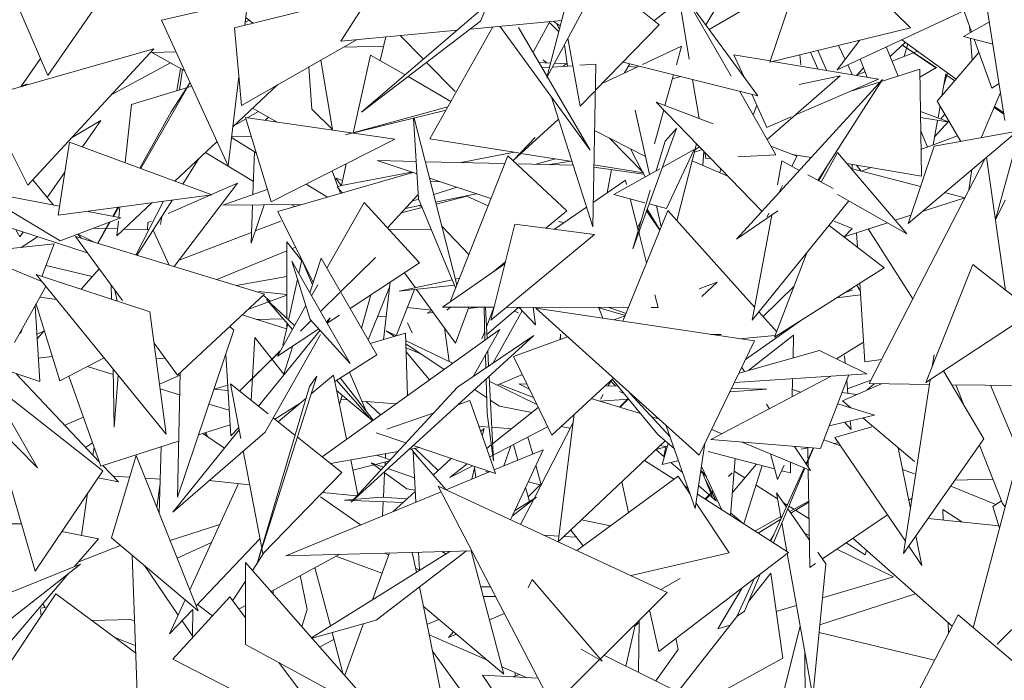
# Model space of a CAD drawing. Header units: metres. Extents: x -14.5 to 19.7, y -19.1 to 4.
# Tile 181 of 218: x 18.194 to 18.382, y 2.641 to 2.767. Entities that reach past the tile are written whole.
import ezdxf

# ---------------------------------------------------------------- set-up
doc = ezdxf.new("R2010")
doc.units = ezdxf.units.M
doc.layers.add('G-IMPT', color=7, linetype='Continuous', lineweight=5)
doc.layers.add('L-PLNT', color=7, linetype='Continuous', lineweight=5, true_color=0x005900)

# ---------------------------------------------------------------- blocks, each defined once
blk = doc.blocks.new('ÁRVORES ORNAMENTAIS - Pequeno e Médio Porte - Ipê-roxo-2976198-A')
at = {"layer": 'G-IMPT', "color": 253, "true_color": 0xaaaaaa}
for p, q in [((7.7248, 2.75604), (7.71318, 2.7829)), ((7.83433, 2.7822), (7.82003, 2.75562)), ((7.82665, 2.78098), (7.82003, 2.75562)), ((7.74005, 2.778), (7.7248, 2.75604)), ((7.79158, 2.7795), (7.78071, 2.76257)), ((7.88947, 2.76511), (7.87807, 2.77633)), ((7.90746, 2.74742), (7.90285, 2.77684)), ((7.84146, 2.76568), (7.8303, 2.77471)), ((7.8552, 2.75587), (7.84473, 2.77418)), ((7.84722, 2.75913), (7.84473, 2.77418)), ((7.9011, 2.76435), (7.89762, 2.774)), ((7.8546, 2.77278), (7.85036, 2.76571)), ((7.86617, 2.77363), (7.85102, 2.76481)), ((7.76298, 2.7703), (7.7465, 2.7666)), ((7.76044, 2.76512), (7.78283, 2.77074)), ((7.76298, 2.7703), (7.76242, 2.76562)), ((7.84048, 2.76647), (7.84539, 2.77021)), ((7.84676, 2.77063), (7.86031, 2.75214)), ((7.86259, 2.75859), (7.86705, 2.77179)), ((7.80877, 2.76966), (7.78467, 2.74901)), ((7.80877, 2.76966), (7.80735, 2.76638)), ((7.89965, 2.76837), (7.87543, 2.7571)), ((7.7465, 2.7666), (7.75923, 2.73881)), ((7.7625, 2.76622), (7.76319, 2.7666)), ((7.76259, 2.76706), (7.76395, 2.766)), ((7.80541, 2.76489), (7.82288, 2.76653)), ((7.76044, 2.76512), (7.76175, 2.75032)), ((7.78071, 2.76257), (7.80293, 2.76465)), ((7.80735, 2.76638), (7.78467, 2.74901)), ((7.79771, 2.74391), (7.80972, 2.76529)), ((7.81107, 2.76542), (7.8283, 2.74177)), ((7.81463, 2.7652), (7.8283, 2.74177)), ((7.8174, 2.76046), (7.82064, 2.76632)), ((7.82056, 2.76616), (7.8223, 2.76433)), ((7.8226, 2.76548), (7.82123, 2.76637)), ((7.82244, 2.76485), (7.82188, 2.76595)), ((7.82928, 2.75314), (7.84146, 2.76568)), ((7.86259, 2.75859), (7.88947, 2.76511)), ((7.90451, 2.76626), (7.89954, 2.76347)), ((7.90081, 2.76419), (7.90071, 2.76544)), ((7.76175, 2.75032), (7.78372, 2.76285)), ((7.78933, 2.76338), (7.78822, 2.75886)), ((7.79647, 2.75912), (7.79201, 2.76363)), ((7.82641, 2.75018), (7.82406, 2.76312)), ((7.87975, 2.76275), (7.87543, 2.7571)), ((7.88779, 2.76285), (7.89814, 2.75529)), ((7.89954, 2.76347), (7.90518, 2.76198)), ((7.90125, 2.75892), (7.9009, 2.76311)), ((7.90497, 2.7536), (7.90161, 2.76293)), ((7.71257, 2.75185), (7.74502, 2.76111)), ((7.72096, 2.73509), (7.74502, 2.76111)), ((7.78891, 2.76164), (7.78123, 2.76143)), ((7.82399, 2.75782), (7.82338, 2.76185)), ((7.83829, 2.75812), (7.84575, 2.76163)), ((7.84476, 2.75806), (7.84575, 2.76163)), ((7.87341, 2.75701), (7.87175, 2.76081)), ((7.87696, 2.7591), (7.8757, 2.76177)), ((7.88711, 2.75589), (7.88481, 2.76147)), ((7.88847, 2.76236), (7.88556, 2.75966)), ((7.89435, 2.75752), (7.888, 2.76174)), ((7.89428, 2.75747), (7.888, 2.76174)), ((7.88891, 2.76204), (7.88821, 2.75964)), ((7.71962, 2.75387), (7.7234, 2.75928)), ((7.74928, 2.76054), (7.74466, 2.76041)), ((7.74466, 2.76041), (7.75093, 2.75694)), ((7.77911, 2.74573), (7.77687, 2.75894)), ((7.78636, 2.75993), (7.78306, 2.74503)), ((7.78636, 2.75993), (7.79297, 2.75612)), ((7.81934, 2.75899), (7.81999, 2.75844)), ((7.85761, 2.75582), (7.85574, 2.75996)), ((7.85574, 2.75996), (7.86266, 2.7588)), ((7.86833, 2.75998), (7.86854, 2.75803)), ((7.87174, 2.75728), (7.87037, 2.76048)), ((7.88116, 2.75571), (7.87984, 2.75915)), ((7.8908, 2.76065), (7.88593, 2.75875)), ((7.89454, 2.75112), (7.90252, 2.76039)), ((7.73688, 2.75231), (7.7482, 2.75845)), ((7.74943, 2.75312), (7.75013, 2.75738)), ((7.74995, 2.75327), (7.75047, 2.75719)), ((7.77519, 2.74961), (7.77462, 2.75766)), ((7.80255, 2.75296), (7.79707, 2.75851)), ((7.82075, 2.7584), (7.81854, 2.75851)), ((7.81915, 2.75748), (7.82054, 2.75757)), ((7.8211, 2.75761), (7.82501, 2.75789)), ((7.82379, 2.75826), (7.82151, 2.75837)), ((7.82391, 2.75835), (7.82307, 2.75775)), ((7.82636, 2.75798), (7.82937, 2.75819)), ((7.82937, 2.75819), (7.82883, 2.72717)), ((7.83062, 2.75451), (7.83765, 2.75782)), ((7.83458, 2.75859), (7.86031, 2.75214)), ((7.83486, 2.75651), (7.8359, 2.75826)), ((7.83726, 2.75764), (7.83558, 2.75772)), ((7.86314, 2.75872), (7.88336, 2.75534)), ((7.87833, 2.75618), (7.87746, 2.75804)), ((7.87926, 2.75615), (7.88047, 2.75751)), ((7.89124, 2.7572), (7.88385, 2.75485)), ((7.89153, 2.73682), (7.89124, 2.7572)), ((7.89444, 2.75757), (7.89126, 2.75571)), ((7.76126, 2.75586), (7.75923, 2.73881)), ((7.79354, 2.7558), (7.80174, 2.75108)), ((7.84259, 2.75031), (7.84423, 2.75617)), ((7.84552, 2.75585), (7.84401, 2.75537)), ((7.8491, 2.74781), (7.84787, 2.75526)), ((7.88409, 2.75524), (7.85623, 2.72477)), ((7.86208, 2.74383), (7.876, 2.75597)), ((7.86735, 2.74843), (7.88336, 2.75534)), ((7.86823, 2.75432), (7.876, 2.75597)), ((7.88409, 2.75524), (7.87179, 2.736)), ((7.88077, 2.75674), (7.87905, 2.75606)), ((7.89619, 2.75635), (7.89545, 2.75217)), ((7.8958, 2.75417), (7.89652, 2.75647)), ((7.8979, 2.75502), (7.89616, 2.7562)), ((7.72083, 2.7544), (7.71953, 2.75383)), ((7.72083, 2.7544), (7.71992, 2.75394)), ((7.75229, 2.75398), (7.74078, 2.75051)), ((7.75196, 2.75469), (7.74254, 2.73828)), ((7.74835, 2.74907), (7.75195, 2.75471)), ((7.76011, 2.74623), (7.76871, 2.75429)), ((7.8837, 2.7548), (7.8779, 2.75296)), ((7.90635, 2.75452), (7.90497, 2.7536)), ((7.72096, 2.73509), (7.71257, 2.75185)), ((7.82094, 2.75187), (7.82883, 2.72717)), ((7.82641, 2.75018), (7.82911, 2.75296)), ((7.86377, 2.74088), (7.85686, 2.75296)), ((7.862, 2.74611), (7.85914, 2.75243)), ((7.90293, 2.74416), (7.90662, 2.75279)), ((7.73952, 2.73939), (7.74078, 2.75051)), ((7.76388, 2.74976), (7.76859, 2.74715)), ((7.77519, 2.74961), (7.77911, 2.74573)), ((7.80116, 2.75005), (7.78159, 2.7447)), ((7.86111, 2.7301), (7.8409, 2.75096)), ((7.85177, 2.74679), (7.8409, 2.75096)), ((7.85941, 2.74849), (7.86009, 2.75033)), ((7.89454, 2.75112), (7.89904, 2.74344)), ((7.89509, 2.75018), (7.8947, 2.74793)), ((7.90726, 2.74866), (7.90539, 2.74993)), ((7.90721, 2.74897), (7.90548, 2.75013)), ((7.74835, 2.74907), (7.74234, 2.73835)), ((7.76262, 2.74777), (7.7605, 2.74655)), ((7.76253, 2.74804), (7.76739, 2.73191)), ((7.76253, 2.74804), (7.79103, 2.74385)), ((7.76499, 2.74915), (7.76297, 2.74798)), ((7.76634, 2.74748), (7.7669, 2.74809)), ((7.8008, 2.7494), (7.78159, 2.7447)), ((7.79461, 2.74789), (7.79555, 2.73251)), ((7.79471, 2.74791), (7.80284, 2.71607)), ((7.82228, 2.74768), (7.81369, 2.73989)), ((7.83688, 2.74942), (7.83964, 2.73713)), ((7.84056, 2.743), (7.84236, 2.74946)), ((7.862, 2.74611), (7.86669, 2.74814)), ((7.89689, 2.74712), (7.89135, 2.74917)), ((7.89691, 2.74709), (7.89137, 2.748)), ((7.89598, 2.74866), (7.89522, 2.74774)), ((7.7349, 2.74742), (7.72931, 2.74412)), ((7.7349, 2.74742), (7.7314, 2.74239)), ((7.84477, 2.74589), (7.83642, 2.72295)), ((7.84477, 2.74589), (7.84261, 2.74347)), ((7.89461, 2.74746), (7.89378, 2.74278)), ((7.89405, 2.74429), (7.89679, 2.74729)), ((7.76458, 2.74126), (7.75987, 2.74419)), ((7.76366, 2.74432), (7.75989, 2.74437)), ((7.79771, 2.74391), (7.81463, 2.74124)), ((7.81779, 2.74418), (7.81369, 2.73989)), ((7.83887, 2.74055), (7.82915, 2.74553)), ((7.83199, 2.74407), (7.83849, 2.73748)), ((7.88898, 2.72781), (7.9099, 2.74543)), ((7.89267, 2.74237), (7.8914, 2.74544)), ((7.89145, 2.74193), (7.89843, 2.74449)), ((7.89398, 2.74252), (7.9099, 2.74543)), ((7.72895, 2.7433), (7.72674, 2.72941)), ((7.72895, 2.7433), (7.75609, 2.73327)), ((7.74906, 2.73587), (7.75712, 2.74342)), ((7.76739, 2.73191), (7.79103, 2.74385)), ((7.83814, 2.73783), (7.83599, 2.74202)), ((7.84091, 2.73784), (7.84261, 2.74347)), ((7.8486, 2.74301), (7.84486, 2.72832)), ((7.84919, 2.7424), (7.8483, 2.74182)), ((7.86777, 2.74064), (7.86282, 2.74254)), ((7.88898, 2.72781), (7.89398, 2.74252)), ((7.75363, 2.74016), (7.75053, 2.73532)), ((7.75487, 2.74131), (7.76403, 2.7358)), ((7.76425, 2.74146), (7.76393, 2.7333)), ((7.80157, 2.71284), (7.81257, 2.74069)), ((7.80369, 2.73943), (7.81379, 2.74137)), ((7.82388, 2.73019), (7.81257, 2.74069)), ((7.81509, 2.74117), (7.82485, 2.73963)), ((7.82172, 2.74012), (7.81803, 2.7391)), ((7.84818, 2.74189), (7.84208, 2.73849)), ((7.84818, 2.74189), (7.84286, 2.73068)), ((7.84819, 2.7414), (7.84966, 2.74192)), ((7.84983, 2.73884), (7.85001, 2.74156)), ((7.85037, 2.74019), (7.85017, 2.74139)), ((7.85129, 2.74023), (7.85037, 2.74019)), ((7.86377, 2.74088), (7.85651, 2.74051)), ((7.86681, 2.73868), (7.86777, 2.74064)), ((7.8705, 2.74037), (7.86688, 2.74098)), ((7.87552, 2.74132), (7.87243, 2.73566)), ((7.88876, 2.72583), (7.87552, 2.74132)), ((7.88157, 2.69725), (7.9037, 2.74021)), ((7.9076, 2.71504), (7.90397, 2.74044)), ((7.90919, 2.74124), (7.90567, 2.72855)), ((7.78176, 2.73917), (7.78084, 2.73503)), ((7.79526, 2.73724), (7.78762, 2.73979)), ((7.79512, 2.73962), (7.78762, 2.73979)), ((7.812, 2.73924), (7.79684, 2.73958)), ((7.82507, 2.73894), (7.81463, 2.73918)), ((7.82465, 2.73966), (7.82057, 2.73905)), ((7.82903, 2.73897), (7.83849, 2.73748)), ((7.83847, 2.73718), (7.82903, 2.73855)), ((7.83821, 2.73776), (7.83782, 2.73846)), ((7.85459, 2.73683), (7.84776, 2.73972)), ((7.8649, 2.73972), (7.86405, 2.73518)), ((7.86825, 2.73791), (7.8649, 2.73972)), ((7.87374, 2.73905), (7.87195, 2.73592)), ((7.89153, 2.73682), (7.87731, 2.73922)), ((7.87812, 2.73827), (7.89138, 2.73487)), ((7.87834, 2.73821), (7.87829, 2.73905)), ((7.88002, 2.73778), (7.87912, 2.73891)), ((7.88011, 2.73776), (7.88194, 2.73844)), ((7.72803, 2.73756), (7.72469, 2.73276)), ((7.76871, 2.73009), (7.79446, 2.73751)), ((7.77906, 2.73781), (7.78016, 2.73485)), ((7.78077, 2.73504), (7.77975, 2.73645)), ((7.78106, 2.73602), (7.77975, 2.73645)), ((7.78084, 2.73503), (7.7942, 2.7376)), ((7.80936, 2.73255), (7.79764, 2.73645)), ((7.83237, 2.73806), (7.83155, 2.73366)), ((7.8416, 2.73822), (7.83281, 2.73332)), ((7.83883, 2.73667), (7.83836, 2.7375)), ((7.85324, 2.73822), (7.85305, 2.73749)), ((7.87466, 2.73445), (7.86983, 2.73706)), ((7.90118, 2.73809), (7.90061, 2.7342)), ((7.7219, 2.73611), (7.7259, 2.7313)), ((7.76101, 2.73549), (7.74889, 2.71956)), ((7.75601, 2.7333), (7.76101, 2.73549)), ((7.77816, 2.73281), (7.77413, 2.73532)), ((7.77999, 2.7348), (7.78084, 2.73506)), ((7.781, 2.73363), (7.77999, 2.7348)), ((7.79952, 2.73583), (7.79783, 2.73571)), ((7.80293, 2.73469), (7.79844, 2.73332)), ((7.83503, 2.73607), (7.82891, 2.73182)), ((7.83503, 2.73607), (7.83524, 2.73526)), ((7.86433, 2.73363), (7.86503, 2.73506)), ((7.69828, 2.73317), (7.73231, 2.72222)), ((7.72715, 2.72448), (7.71126, 2.73405)), ((7.72701, 2.73109), (7.71126, 2.73405)), ((7.72674, 2.72941), (7.75609, 2.73327)), ((7.74779, 2.72969), (7.75588, 2.73324)), ((7.76668, 2.73427), (7.75822, 2.73129)), ((7.78032, 2.73441), (7.78065, 2.73353)), ((7.78962, 2.72698), (7.7955, 2.73335)), ((7.80658, 2.73347), (7.79881, 2.73187)), ((7.80479, 2.73299), (7.7989, 2.7315)), ((7.80882, 2.73119), (7.80479, 2.73299)), ((7.83281, 2.73332), (7.83875, 2.73176)), ((7.83642, 2.72295), (7.83979, 2.73414)), ((7.88876, 2.72583), (7.87554, 2.73332)), ((7.89983, 2.7327), (7.89165, 2.73006)), ((7.89596, 2.73369), (7.89983, 2.7327)), ((7.73818, 2.73092), (7.7372, 2.72917)), ((7.73832, 2.73093), (7.7373, 2.72915)), ((7.73794, 2.72545), (7.74468, 2.73177)), ((7.73834, 2.72896), (7.73856, 2.73097)), ((7.74685, 2.73205), (7.74161, 2.72177)), ((7.74858, 2.73228), (7.74179, 2.72171)), ((7.77326, 2.7314), (7.75822, 2.73129)), ((7.76609, 2.73135), (7.76357, 2.72401)), ((7.76385, 2.73133), (7.76357, 2.72401)), ((7.77136, 2.73138), (7.77196, 2.73103)), ((7.78518, 2.73181), (7.77807, 2.71924)), ((7.79576, 2.72031), (7.78518, 2.73181)), ((7.79625, 2.73083), (7.79223, 2.72981)), ((7.79605, 2.7313), (7.79303, 2.73067)), ((7.79558, 2.73244), (7.7943, 2.73205)), ((7.79555, 2.73251), (7.80262, 2.71551)), ((7.79618, 2.731), (7.79557, 2.7312)), ((7.82763, 2.73093), (7.8215, 2.72668)), ((7.83595, 2.7325), (7.83749, 2.7265)), ((7.83955, 2.73155), (7.84286, 2.73068)), ((7.84097, 2.73118), (7.84186, 2.72718)), ((7.87771, 2.73209), (7.85924, 2.70938)), ((7.90751, 2.73221), (7.90568, 2.72852)), ((7.72715, 2.72448), (7.7387, 2.72889)), ((7.7387, 2.72889), (7.73215, 2.73012)), ((7.74654, 2.72911), (7.7463, 2.72759)), ((7.77546, 2.71656), (7.76871, 2.73009)), ((7.82388, 2.73019), (7.81987, 2.72688)), ((7.84311, 2.73026), (7.83457, 2.70913)), ((7.84158, 2.72649), (7.83905, 2.73018)), ((7.84163, 2.7266), (7.83919, 2.73055)), ((7.84311, 2.73026), (7.8597, 2.71185)), ((7.86414, 2.73021), (7.85623, 2.72477)), ((7.86297, 2.7294), (7.85924, 2.70938)), ((7.8621, 2.72908), (7.86242, 2.72973)), ((7.88951, 2.72937), (7.88655, 2.72842)), ((7.73659, 2.72808), (7.7343, 2.72399)), ((7.73671, 2.72813), (7.73433, 2.72398)), ((7.73794, 2.72545), (7.73826, 2.72826)), ((7.74385, 2.72795), (7.74384, 2.7266)), ((7.74385, 2.72795), (7.74455, 2.72826)), ((7.76439, 2.72639), (7.76928, 2.72826)), ((7.79998, 2.7273), (7.80514, 2.72187)), ((7.81391, 2.72764), (7.80933, 2.70932)), ((7.81391, 2.72764), (7.82914, 2.72571)), ((7.82328, 2.72792), (7.82224, 2.72826)), ((7.83799, 2.72826), (7.83737, 2.72696)), ((7.87392, 2.72743), (7.88444, 2.71935)), ((7.87833, 2.72681), (7.87488, 2.72826)), ((7.88505, 2.72794), (7.87678, 2.72527)), ((7.71946, 2.72524), (7.71868, 2.7266)), ((7.72009, 2.72615), (7.71946, 2.72524)), ((7.71973, 2.72321), (7.72281, 2.72527)), ((7.73905, 2.71309), (7.73006, 2.72528)), ((7.76613, 2.71433), (7.73006, 2.72528)), ((7.73051, 2.72576), (7.73121, 2.72493)), ((7.73375, 2.72416), (7.73055, 2.72577)), ((7.7334, 2.72687), (7.73809, 2.72675)), ((7.73929, 2.72672), (7.74407, 2.7266)), ((7.74792, 2.71985), (7.74487, 2.7265)), ((7.74983, 2.7208), (7.76365, 2.7261)), ((7.798, 2.72661), (7.78992, 2.72666)), ((7.80933, 2.70932), (7.82914, 2.72571)), ((7.83758, 2.72614), (7.83908, 2.7203)), ((7.83763, 2.72597), (7.83774, 2.72658)), ((7.87833, 2.72681), (7.87676, 2.72525)), ((7.87932, 2.72328), (7.87914, 2.72603)), ((7.88137, 2.72675), (7.88992, 2.71344)), ((7.71596, 2.72281), (7.72598, 2.72389)), ((7.72367, 2.71771), (7.72598, 2.72389)), ((7.77041, 2.72427), (7.77044, 2.70966)), ((7.77041, 2.72427), (7.77325, 2.72064)), ((7.77211, 2.72328), (7.77141, 2.72299)), ((7.77041, 2.72258), (7.75706, 2.71708)), ((7.86966, 2.7222), (7.86352, 2.70609)), ((7.72367, 2.7167), (7.71701, 2.71949)), ((7.72445, 2.71979), (7.73328, 2.71767)), ((7.78249, 2.7011), (7.77138, 2.72058)), ((7.77138, 2.72058), (7.77488, 2.70948)), ((7.77272, 2.71824), (7.7733, 2.72084)), ((7.77531, 2.71611), (7.7733, 2.72084)), ((7.77694, 2.72119), (7.77482, 2.71455)), ((7.78758, 2.70274), (7.77694, 2.72119)), ((7.78734, 2.72131), (7.78066, 2.71475)), ((7.79576, 2.72031), (7.78248, 2.7116)), ((7.81202, 2.7201), (7.8001, 2.71183)), ((7.81212, 2.72048), (7.80972, 2.7185)), ((7.81205, 2.72018), (7.81127, 2.71978)), ((7.90133, 2.71996), (7.8924, 2.69744)), ((7.90133, 2.71996), (7.91286, 2.71092)), ((7.74426, 2.71094), (7.72254, 2.71808)), ((7.74735, 2.68762), (7.72254, 2.71808)), ((7.73458, 2.71914), (7.73114, 2.71526)), ((7.77042, 2.7177), (7.76075, 2.71596)), ((7.79494, 2.71553), (7.79285, 2.7184)), ((7.86352, 2.70609), (7.88444, 2.71935)), ((7.71842, 2.70508), (7.72444, 2.71576)), ((7.73689, 2.71602), (7.73694, 2.71335)), ((7.77078, 2.70958), (7.77247, 2.71713)), ((7.7763, 2.7161), (7.77512, 2.71402)), ((7.78886, 2.70562), (7.79014, 2.71662)), ((7.80197, 2.71706), (7.79183, 2.71485)), ((7.79183, 2.71485), (7.80241, 2.71601)), ((7.80335, 2.71736), (7.80256, 2.71719)), ((7.84913, 2.71532), (7.85256, 2.71657)), ((7.84962, 2.71386), (7.85256, 2.71657)), ((7.86724, 2.71585), (7.86134, 2.71002)), ((7.87986, 2.71497), (7.87921, 2.71604)), ((7.88075, 2.70143), (7.87977, 2.71639)), ((7.73757, 2.7151), (7.73805, 2.71298)), ((7.74954, 2.69888), (7.76613, 2.71433)), ((7.77043, 2.71414), (7.76296, 2.71137)), ((7.77043, 2.71423), (7.765, 2.71481)), ((7.76588, 2.71409), (7.76724, 2.71296)), ((7.78051, 2.71461), (7.77684, 2.71101)), ((7.78646, 2.71421), (7.78464, 2.70784)), ((7.78594, 2.70558), (7.79002, 2.71562)), ((7.79476, 2.71517), (7.79128, 2.70637)), ((7.80263, 2.70494), (7.79517, 2.71522)), ((7.84066, 2.71419), (7.84128, 2.71176)), ((7.87538, 2.71361), (7.87991, 2.7142)), ((7.87845, 2.71516), (7.87714, 2.71472)), ((7.72324, 2.69763), (7.72237, 2.7121)), ((7.72254, 2.71239), (7.72705, 2.69777)), ((7.7233, 2.71375), (7.72645, 2.71329)), ((7.77189, 2.70831), (7.76655, 2.71329)), ((7.76655, 2.71329), (7.77149, 2.7076)), ((7.77405, 2.71213), (7.7686, 2.70249)), ((7.74426, 2.71094), (7.74735, 2.68762)), ((7.77035, 2.70768), (7.76188, 2.71037)), ((7.78048, 2.71029), (7.77813, 2.70875)), ((7.79804, 2.71126), (7.79341, 2.71176)), ((7.79807, 2.71122), (7.79721, 2.7107)), ((7.79836, 2.71082), (7.79721, 2.7107)), ((7.80995, 2.71181), (7.8001, 2.71183)), ((7.80163, 2.71182), (7.80094, 2.71125)), ((7.80263, 2.70494), (7.80513, 2.71182)), ((7.80726, 2.71181), (7.80503, 2.71157)), ((7.80822, 2.70553), (7.80805, 2.71181)), ((7.80863, 2.70582), (7.80831, 2.71181)), ((7.80994, 2.71177), (7.80851, 2.70806)), ((7.81463, 2.71174), (7.80859, 2.70661)), ((7.81533, 2.71116), (7.80979, 2.70118)), ((7.83564, 2.71177), (7.81233, 2.71181)), ((7.81463, 2.71075), (7.8138, 2.71104)), ((7.81472, 2.7118), (7.81787, 2.70849)), ((7.81742, 2.7118), (7.81787, 2.70849)), ((7.84913, 2.68357), (7.81791, 2.71162)), ((7.85969, 2.70538), (7.81791, 2.71162)), ((7.82979, 2.71178), (7.83503, 2.71027)), ((7.82995, 2.71173), (7.83072, 2.70971)), ((7.83189, 2.71177), (7.83516, 2.7106)), ((7.83281, 2.70939), (7.835, 2.71019)), ((7.84128, 2.71176), (7.83992, 2.71176)), ((7.86051, 2.71094), (7.86393, 2.70715)), ((7.8924, 2.69744), (7.91286, 2.71092)), ((7.75951, 2.70816), (7.76027, 2.70741)), ((7.76974, 2.70961), (7.76461, 2.7095)), ((7.76965, 2.70456), (7.77057, 2.70865)), ((7.77044, 2.7088), (7.77044, 2.70808)), ((7.77507, 2.70927), (7.77303, 2.70726)), ((7.78249, 2.7011), (7.77488, 2.70948)), ((7.77799, 2.70899), (7.77866, 2.70981)), ((7.77809, 2.70882), (7.77866, 2.70981)), ((7.78937, 2.71002), (7.78773, 2.70998)), ((7.79435, 2.70696), (7.79345, 2.70881)), ((7.85798, 2.70184), (7.86891, 2.70951)), ((7.71958, 2.70679), (7.71998, 2.70785)), ((7.72401, 2.70722), (7.72269, 2.70671)), ((7.7241, 2.70733), (7.72275, 2.7058)), ((7.76027, 2.70741), (7.74954, 2.67559)), ((7.765, 2.69294), (7.77674, 2.70744)), ((7.76625, 2.688), (7.77684, 2.70662)), ((7.77651, 2.70768), (7.7686, 2.70249)), ((7.81104, 2.70755), (7.77713, 2.6833)), ((7.81758, 2.70644), (7.78267, 2.67464)), ((7.79305, 2.70684), (7.78634, 2.70489)), ((7.79098, 2.70624), (7.78939, 2.70729)), ((7.78939, 2.70729), (7.79134, 2.70634)), ((7.79342, 2.69495), (7.79305, 2.70684)), ((7.80051, 2.70787), (7.80139, 2.70144)), ((7.81758, 2.70644), (7.80301, 2.6966)), ((7.80599, 2.69861), (7.81104, 2.70755)), ((7.80818, 2.7072), (7.80764, 2.70581)), ((7.82267, 2.70668), (7.82257, 2.70567)), ((7.82262, 2.70569), (7.82267, 2.70668)), ((7.85332, 2.70659), (7.85132, 2.70663)), ((7.85676, 2.70582), (7.86364, 2.7064)), ((7.85862, 2.69978), (7.86714, 2.70646)), ((7.86704, 2.70213), (7.86714, 2.70646)), ((7.74954, 2.69888), (7.74506, 2.70495)), ((7.76362, 2.69404), (7.76432, 2.70607)), ((7.76985, 2.69905), (7.76432, 2.70607)), ((7.77158, 2.70445), (7.76979, 2.69886)), ((7.79309, 2.70549), (7.80205, 2.70112)), ((7.80043, 2.69996), (7.79311, 2.70482)), ((7.81369, 2.70244), (7.82397, 2.70618)), ((7.84913, 2.68357), (7.85969, 2.70538)), ((7.8805, 2.70515), (7.8753, 2.70198)), ((7.72324, 2.69763), (7.70568, 2.70357)), ((7.75874, 2.70287), (7.75974, 2.68727)), ((7.76915, 2.70347), (7.76137, 2.69582)), ((7.76912, 2.70343), (7.76138, 2.69582)), ((7.78758, 2.70274), (7.77956, 2.69766)), ((7.79589, 2.70298), (7.79313, 2.70404)), ((7.79765, 2.69797), (7.79315, 2.7034)), ((7.80837, 2.70022), (7.8083, 2.7027)), ((7.8089, 2.70058), (7.80875, 2.7035)), ((7.85673, 2.69925), (7.8721, 2.70354)), ((7.8721, 2.70354), (7.88114, 2.69914)), ((7.87699, 2.70115), (7.87687, 2.70253)), ((7.89395, 2.70274), (7.8936, 2.70048)), ((7.72561, 2.70242), (7.72297, 2.70209)), ((7.72705, 2.69777), (7.73552, 2.70215)), ((7.74544, 2.70207), (7.74722, 2.70201)), ((7.82096, 2.68743), (7.81369, 2.70244)), ((7.88075, 2.70143), (7.88394, 2.70184)), ((7.71878, 2.69905), (7.73459, 2.68234)), ((7.73236, 2.70052), (7.73725, 2.699)), ((7.73723, 2.70005), (7.73746, 2.68896)), ((7.73821, 2.69885), (7.73746, 2.68896)), ((7.74609, 2.69716), (7.75002, 2.69888)), ((7.75003, 2.69934), (7.74954, 2.67559)), ((7.77932, 2.69886), (7.77506, 2.69528)), ((7.77932, 2.69886), (7.78182, 2.68665)), ((7.78555, 2.69202), (7.78239, 2.69945)), ((7.81053, 2.69698), (7.81536, 2.69899)), ((7.85587, 2.69748), (7.88114, 2.69914)), ((7.85726, 2.70034), (7.85779, 2.69955)), ((7.87224, 2.68484), (7.87771, 2.69891)), ((7.90344, 2.6867), (7.89577, 2.69966)), ((7.70586, 2.69829), (7.72285, 2.68121)), ((7.73529, 2.68063), (7.71233, 2.69865)), ((7.72878, 2.69866), (7.73489, 2.6815)), ((7.75912, 2.69696), (7.75649, 2.6962)), ((7.76164, 2.68679), (7.75966, 2.69718)), ((7.76682, 2.69149), (7.75966, 2.69718)), ((7.77612, 2.69864), (7.76471, 2.66277)), ((7.77612, 2.69864), (7.77476, 2.69671)), ((7.77992, 2.69789), (7.78667, 2.69012)), ((7.78062, 2.69833), (7.7869, 2.69029)), ((7.80862, 2.69155), (7.80843, 2.6981)), ((7.80986, 2.68254), (7.80901, 2.69863)), ((7.80906, 2.6977), (7.81813, 2.69327)), ((7.81748, 2.6946), (7.81093, 2.69715)), ((7.8167, 2.69621), (7.81466, 2.69718)), ((7.81466, 2.69718), (7.81625, 2.69714)), ((7.82096, 2.68743), (7.83274, 2.69829)), ((7.83243, 2.69801), (7.83175, 2.69682)), ((7.83225, 2.69769), (7.83314, 2.6968)), ((7.84125, 2.68751), (7.83253, 2.6981)), ((7.85133, 2.68656), (7.87433, 2.69869)), ((7.86686, 2.69475), (7.86694, 2.69821)), ((7.8839, 2.69721), (7.87644, 2.69398)), ((7.8775, 2.69538), (7.87729, 2.69783)), ((7.88191, 2.6979), (7.87743, 2.69622)), ((7.88253, 2.69723), (7.8812, 2.69604)), ((7.88157, 2.69725), (7.89308, 2.69709)), ((7.89322, 2.69798), (7.88813, 2.66484)), ((7.89732, 2.69703), (7.9102, 2.69686)), ((7.89969, 2.69303), (7.89813, 2.69702)), ((7.91022, 2.6839), (7.90471, 2.69694)), ((7.72285, 2.68121), (7.71408, 2.69641)), ((7.74621, 2.69623), (7.74994, 2.69508)), ((7.75918, 2.69595), (7.75648, 2.69616)), ((7.77476, 2.69671), (7.76471, 2.66277)), ((7.7861, 2.69073), (7.77992, 2.69593)), ((7.78098, 2.69503), (7.78047, 2.69324)), ((7.80301, 2.6966), (7.78267, 2.67464)), ((7.80853, 2.69458), (7.80623, 2.6961)), ((7.83079, 2.69517), (7.83027, 2.69426)), ((7.83116, 2.69684), (7.83361, 2.69679)), ((7.83392, 2.69573), (7.83477, 2.69538)), ((7.84359, 2.68708), (7.8359, 2.69545)), ((7.855, 2.6957), (7.86199, 2.6962)), ((7.85532, 2.69634), (7.86199, 2.6962)), ((7.8669, 2.6961), (7.86848, 2.69561)), ((7.87639, 2.69553), (7.87918, 2.69517)), ((7.75553, 2.69335), (7.75942, 2.69215)), ((7.77277, 2.69336), (7.76815, 2.69044)), ((7.77409, 2.69447), (7.76873, 2.68997)), ((7.78205, 2.69414), (7.78075, 2.69424)), ((7.79127, 2.69341), (7.78474, 2.69392)), ((7.78557, 2.69386), (7.78828, 2.69127)), ((7.80536, 2.694), (7.80305, 2.6932)), ((7.80536, 2.694), (7.81024, 2.68011)), ((7.811, 2.69294), (7.80925, 2.6941)), ((7.82849, 2.69438), (7.83791, 2.69157)), ((7.83009, 2.6939), (7.83566, 2.6943)), ((7.83544, 2.69429), (7.83389, 2.69277)), ((7.83401, 2.69273), (7.83557, 2.6943)), ((7.86194, 2.69334), (7.86252, 2.69246)), ((7.87557, 2.6934), (7.88258, 2.69122)), ((7.87805, 2.69263), (7.87644, 2.69398)), ((7.79837, 2.69159), (7.78949, 2.68854)), ((7.80862, 2.69155), (7.80986, 2.68254)), ((7.81839, 2.69272), (7.80969, 2.68579)), ((7.811, 2.69294), (7.81719, 2.69176)), ((7.82528, 2.69141), (7.82221, 2.66708)), ((7.72235, 2.66146), (7.71409, 2.69001)), ((7.72802, 2.68929), (7.73157, 2.69084)), ((7.75354, 2.68746), (7.7596, 2.68939)), ((7.77199, 2.68738), (7.76779, 2.69072)), ((7.82508, 2.68986), (7.81753, 2.67523)), ((7.84005, 2.69093), (7.84137, 2.69054)), ((7.87394, 2.68922), (7.88258, 2.69122)), ((7.87688, 2.6899), (7.87811, 2.68852)), ((7.87811, 2.68852), (7.87796, 2.69015)), ((7.89022, 2.68239), (7.88034, 2.6907)), ((7.74863, 2.67272), (7.76133, 2.68841)), ((7.74863, 2.67272), (7.76625, 2.688)), ((7.75438, 2.68772), (7.75851, 2.68492)), ((7.7548, 2.68786), (7.75512, 2.68722)), ((7.75489, 2.68789), (7.75532, 2.68708)), ((7.76124, 2.68889), (7.75974, 2.68727)), ((7.78747, 2.68784), (7.79312, 2.68593)), ((7.80708, 2.68911), (7.80897, 2.68897)), ((7.80742, 2.68811), (7.80808, 2.68871)), ((7.80772, 2.68726), (7.80808, 2.68871)), ((7.82019, 2.68901), (7.80913, 2.68326)), ((7.80952, 2.68893), (7.81328, 2.68865)), ((7.82272, 2.68906), (7.82449, 2.68872)), ((7.84438, 2.68481), (7.84125, 2.68751)), ((7.84284, 2.68922), (7.84837, 2.67342)), ((7.8515, 2.68848), (7.85345, 2.68767)), ((7.87501, 2.68694), (7.88209, 2.68902)), ((7.7333, 2.68595), (7.732, 2.68508)), ((7.73489, 2.6815), (7.74976, 2.68625)), ((7.7809, 2.6803), (7.77243, 2.68703)), ((7.81451, 2.68264), (7.81367, 2.68562)), ((7.81734, 2.6838), (7.81644, 2.68706)), ((7.8426, 2.68634), (7.82221, 2.66708)), ((7.84202, 2.68183), (7.84317, 2.68585)), ((7.85022, 2.68583), (7.84837, 2.67342)), ((7.85133, 2.68656), (7.87224, 2.68484)), ((7.85735, 2.68606), (7.87039, 2.68068)), ((7.87291, 2.68655), (7.87609, 2.68535)), ((7.8748, 2.68584), (7.87566, 2.68598)), ((7.88849, 2.66719), (7.87501, 2.68694)), ((7.90344, 2.6867), (7.88813, 2.66484)), ((7.73362, 2.68508), (7.73341, 2.68359)), ((7.74607, 2.67253), (7.74645, 2.68519)), ((7.76562, 2.66584), (7.76209, 2.6844)), ((7.79162, 2.6843), (7.77876, 2.68201)), ((7.78927, 2.68388), (7.78922, 2.68302)), ((7.79573, 2.68504), (7.79368, 2.68467)), ((7.79419, 2.68476), (7.79579, 2.68275)), ((7.80073, 2.67702), (7.79451, 2.68423)), ((7.79503, 2.67462), (7.79451, 2.68423)), ((7.79453, 2.68545), (7.81024, 2.68011)), ((7.79493, 2.68489), (7.79931, 2.6807)), ((7.80944, 2.68559), (7.80856, 2.68489)), ((7.81935, 2.68463), (7.81, 2.68078)), ((7.81183, 2.68154), (7.81315, 2.68535)), ((7.81935, 2.68463), (7.81311, 2.67129)), ((7.84082, 2.68466), (7.84244, 2.6833)), ((7.84084, 2.68468), (7.84273, 2.6852)), ((7.84165, 2.68544), (7.84298, 2.68518)), ((7.84273, 2.6852), (7.84234, 2.68338)), ((7.86351, 2.68099), (7.8508, 2.68431)), ((7.86406, 2.67898), (7.86274, 2.68384)), ((7.86734, 2.68524), (7.87039, 2.68068)), ((7.86857, 2.68477), (7.86985, 2.68499)), ((7.87085, 2.68495), (7.86951, 2.682)), ((7.86961, 2.68184), (7.87092, 2.68495)), ((7.86985, 2.68503), (7.86988, 2.68304)), ((7.88945, 2.67341), (7.88711, 2.68501)), ((7.91033, 2.68432), (7.90142, 2.65069)), ((7.90699, 2.67438), (7.90263, 2.68553)), ((7.73693, 2.66781), (7.74168, 2.68355)), ((7.75348, 2.65392), (7.74168, 2.68355)), ((7.78262, 2.6827), (7.78398, 2.67606)), ((7.78885, 2.68131), (7.78649, 2.68213)), ((7.78835, 2.68078), (7.78649, 2.68213)), ((7.78999, 2.68254), (7.78732, 2.68184)), ((7.78752, 2.68357), (7.79015, 2.68272)), ((7.78919, 2.68233), (7.78915, 2.68164)), ((7.79833, 2.6798), (7.8018, 2.68298)), ((7.80485, 2.68194), (7.80155, 2.67931)), ((7.84428, 2.67902), (7.83866, 2.68261)), ((7.84202, 2.68183), (7.84506, 2.68254)), ((7.84371, 2.68222), (7.84595, 2.68032)), ((7.85508, 2.67212), (7.856, 2.68295)), ((7.86005, 2.68189), (7.85545, 2.67649)), ((7.86653, 2.6802), (7.86657, 2.68226)), ((7.86989, 2.6825), (7.86991, 2.6814)), ((7.73529, 2.68063), (7.72235, 2.66146)), ((7.73527, 2.68162), (7.73825, 2.67848)), ((7.76582, 2.6648), (7.7809, 2.6803)), ((7.787, 2.68176), (7.78303, 2.68071)), ((7.78908, 2.68024), (7.78885, 2.67559)), ((7.79331, 2.67717), (7.78894, 2.68035)), ((7.79477, 2.67927), (7.78968, 2.68103)), ((7.80921, 2.68046), (7.80079, 2.67699)), ((7.80591, 2.68158), (7.80155, 2.67931)), ((7.8057, 2.67901), (7.8063, 2.68145)), ((7.80623, 2.68118), (7.80649, 2.67934)), ((7.80897, 2.68036), (7.80837, 2.68051)), ((7.81894, 2.67796), (7.81794, 2.68162)), ((7.85059, 2.67945), (7.84942, 2.68046)), ((7.85059, 2.67945), (7.84946, 2.68069)), ((7.85344, 2.67317), (7.84956, 2.68141)), ((7.84983, 2.68011), (7.85133, 2.67635)), ((7.85543, 2.68021), (7.85473, 2.67952)), ((7.85579, 2.68057), (7.85782, 2.67928)), ((7.86115, 2.6816), (7.85765, 2.67047)), ((7.86915, 2.68119), (7.86282, 2.66717)), ((7.86328, 2.66687), (7.86931, 2.68113)), ((7.86406, 2.67898), (7.86534, 2.68167)), ((7.86653, 2.6802), (7.86485, 2.68064)), ((7.86992, 2.68088), (7.87024, 2.66219)), ((7.88794, 2.68089), (7.89022, 2.68003)), ((7.73438, 2.67929), (7.73825, 2.67848)), ((7.7372, 2.67959), (7.74042, 2.67938)), ((7.74342, 2.67919), (7.74627, 2.67901)), ((7.74624, 2.67818), (7.7456, 2.67371)), ((7.7612, 2.67818), (7.75189, 2.65791)), ((7.76332, 2.67796), (7.75561, 2.67877)), ((7.81875, 2.67791), (7.81648, 2.67848)), ((7.8451, 2.67962), (7.82577, 2.66543)), ((7.83562, 2.67266), (7.83435, 2.67854)), ((7.8451, 2.67962), (7.84742, 2.67614)), ((7.85039, 2.67881), (7.85152, 2.67654)), ((7.85045, 2.67856), (7.85149, 2.6765)), ((7.90517, 2.67903), (7.89794, 2.67884)), ((7.73238, 2.67632), (7.73124, 2.66828)), ((7.79985, 2.67661), (7.77019, 2.6644)), ((7.78375, 2.67581), (7.7772, 2.6765)), ((7.79071, 2.67285), (7.79491, 2.67669)), ((7.7949, 2.6769), (7.79331, 2.67717)), ((7.84303, 2.65743), (7.79928, 2.6777)), ((7.82113, 2.63571), (7.79928, 2.6777)), ((7.81674, 2.67473), (7.81598, 2.67742)), ((7.81891, 2.67807), (7.81647, 2.67568)), ((7.84702, 2.67727), (7.84641, 2.67766)), ((7.84902, 2.67774), (7.85242, 2.67485)), ((7.85175, 2.67676), (7.85021, 2.67523)), ((7.85181, 2.67664), (7.85031, 2.67517)), ((7.85138, 2.67622), (7.85167, 2.67549)), ((7.85155, 2.67639), (7.85225, 2.675)), ((7.85158, 2.67642), (7.85233, 2.67494)), ((7.85998, 2.67789), (7.86408, 2.67527)), ((7.86388, 2.67644), (7.86476, 2.67147)), ((7.86388, 2.67644), (7.86577, 2.67371)), ((7.89714, 2.67771), (7.90571, 2.67418)), ((7.77684, 2.67562), (7.78448, 2.67028)), ((7.78851, 2.67561), (7.78141, 2.675)), ((7.79256, 2.67454), (7.78141, 2.675)), ((7.78851, 2.67561), (7.79336, 2.67527)), ((7.7888, 2.67469), (7.78867, 2.672)), ((7.81346, 2.67204), (7.81809, 2.67557)), ((7.81389, 2.67295), (7.81809, 2.67557)), ((7.81747, 2.6751), (7.81504, 2.67039)), ((7.84853, 2.67447), (7.85485, 2.66497)), ((7.86618, 2.66503), (7.84878, 2.67615)), ((7.86517, 2.67458), (7.86594, 2.67409)), ((7.86639, 2.67283), (7.87002, 2.67485)), ((7.86659, 2.67253), (7.87003, 2.67463)), ((7.88913, 2.675), (7.88976, 2.67542)), ((7.90519, 2.67382), (7.90679, 2.67491)), ((7.90699, 2.67438), (7.90754, 2.67376)), ((7.85512, 2.67258), (7.85746, 2.6706)), ((7.86602, 2.67335), (7.87015, 2.6674)), ((7.86625, 2.67389), (7.8672, 2.67328)), ((7.8675, 2.67309), (7.87008, 2.67144)), ((7.89927, 2.67087), (7.89561, 2.67326)), ((7.89571, 2.67124), (7.89561, 2.67326)), ((7.90519, 2.67382), (7.90646, 2.66968)), ((7.83218, 2.67013), (7.82665, 2.67127)), ((7.85975, 2.66913), (7.86469, 2.67188)), ((7.86038, 2.66873), (7.86472, 2.67139)), ((7.8649, 2.67069), (7.86587, 2.66522)), ((7.87264, 2.66382), (7.88505, 2.67223)), ((7.89282, 2.67153), (7.90632, 2.67014)), ((7.68554, 2.67048), (7.71975, 2.67047)), ((7.73445, 2.66765), (7.72745, 2.66902)), ((7.74816, 2.66729), (7.75762, 2.67038)), ((7.82694, 2.66628), (7.82459, 2.66932)), ((7.87014, 2.66827), (7.86924, 2.66871)), ((7.73445, 2.66765), (7.72991, 2.66234)), ((7.75348, 2.65392), (7.73693, 2.66781)), ((7.74949, 2.66395), (7.75604, 2.66695)), ((7.76528, 2.66761), (7.75312, 2.65484)), ((7.81942, 2.66836), (7.82235, 2.66817)), ((7.82331, 2.66811), (7.82564, 2.66796)), ((7.86269, 2.66725), (7.86337, 2.66839)), ((7.87719, 2.6669), (7.88082, 2.66457)), ((7.8974, 2.65097), (7.87845, 2.66776)), ((7.89164, 2.66258), (7.8905, 2.66822)), ((7.73069, 2.66325), (7.73867, 2.66635)), ((7.76615, 2.66514), (7.76385, 2.66162)), ((7.76582, 2.6648), (7.76565, 2.6657)), ((7.8057, 2.66537), (7.77019, 2.6644)), ((7.77514, 2.64878), (7.80155, 2.66525)), ((7.78675, 2.65602), (7.79003, 2.66494)), ((7.78745, 2.65215), (7.8047, 2.66534)), ((7.79436, 2.66506), (7.79513, 2.66125)), ((7.79573, 2.66163), (7.79554, 2.66509)), ((7.80076, 2.66476), (7.80001, 2.66521)), ((7.80559, 2.66536), (7.81185, 2.64181)), ((7.85485, 2.66497), (7.83614, 2.66062)), ((7.86618, 2.66503), (7.84139, 2.64615)), ((7.87174, 2.66511), (7.8733, 2.66287)), ((7.88622, 2.66039), (7.8754, 2.66569)), ((7.88108, 2.66543), (7.88082, 2.66457)), ((7.89164, 2.66258), (7.88913, 2.66626)), ((7.74235, 2.62396), (7.74086, 2.66451)), ((7.76254, 2.64749), (7.76252, 2.66313)), ((7.76252, 2.66313), (7.78885, 2.63321)), ((7.78037, 2.66468), (7.76739, 2.6576)), ((7.77979, 2.66436), (7.78852, 2.66106)), ((7.78989, 2.66454), (7.78911, 2.66492)), ((7.86594, 2.66485), (7.87079, 2.63759)), ((7.73101, 2.66278), (7.69993, 2.65025)), ((7.70281, 2.64073), (7.73101, 2.66278)), ((7.74967, 2.65308), (7.74322, 2.66253)), ((7.77578, 2.66217), (7.77873, 2.65102)), ((7.79573, 2.6617), (7.79497, 2.66207)), ((7.87024, 2.66219), (7.87131, 2.66291)), ((7.87079, 2.63759), (7.8733, 2.66287)), ((7.72883, 2.66108), (7.71275, 2.64228)), ((7.76252, 2.65958), (7.76007, 2.65583)), ((7.77432, 2.65418), (7.77297, 2.66064)), ((7.81722, 2.6599), (7.81647, 2.65831)), ((7.83062, 2.64433), (7.81722, 2.6599)), ((7.84547, 2.66004), (7.8418, 2.658)), ((7.85959, 2.66001), (7.85639, 2.65293)), ((7.85777, 2.65382), (7.86076, 2.6609)), ((7.85856, 2.65569), (7.86279, 2.66108)), ((7.86506, 2.64485), (7.86279, 2.66108)), ((7.88622, 2.66039), (7.87265, 2.65638)), ((7.7678, 2.65782), (7.7678, 2.65713)), ((7.7957, 2.65846), (7.80106, 2.63223)), ((7.80927, 2.6585), (7.80741, 2.65851)), ((7.84303, 2.65743), (7.83025, 2.64476)), ((7.85266, 2.65048), (7.85733, 2.65829)), ((7.71332, 2.63762), (7.72633, 2.65712)), ((7.72633, 2.65712), (7.74155, 2.64586)), ((7.75101, 2.65599), (7.74802, 2.64949)), ((7.75952, 2.65656), (7.74863, 2.64466)), ((7.75952, 2.65656), (7.76253, 2.65254)), ((7.81025, 2.65661), (7.80791, 2.65664)), ((7.87214, 2.65124), (7.89022, 2.65707)), ((7.72427, 2.65456), (7.72336, 2.65441)), ((7.72352, 2.6529), (7.72339, 2.65418)), ((7.72384, 2.65524), (7.72427, 2.65456)), ((7.75249, 2.65418), (7.74802, 2.64949)), ((7.7524, 2.64909), (7.75249, 2.65418)), ((7.75338, 2.65512), (7.75624, 2.65298)), ((7.76253, 2.65494), (7.76125, 2.65425)), ((7.77432, 2.65418), (7.77325, 2.65094)), ((7.79645, 2.65478), (7.81185, 2.64181)), ((7.84139, 2.64615), (7.83966, 2.65409)), ((7.85777, 2.65382), (7.85638, 2.65291)), ((7.8677, 2.65492), (7.86381, 2.65377)), ((7.91264, 2.65418), (7.90602, 2.64755)), ((7.74066, 2.65225), (7.73318, 2.65205)), ((7.74066, 2.65225), (7.74132, 2.65191)), ((7.75252, 2.64892), (7.75042, 2.652)), ((7.77524, 2.64867), (7.78745, 2.65215)), ((7.79945, 2.65226), (7.79716, 2.65131)), ((7.81193, 2.65339), (7.80909, 2.65217)), ((7.83768, 2.65213), (7.83751, 2.64218)), ((7.84504, 2.63846), (7.85661, 2.6532)), ((7.89852, 2.65314), (7.88466, 2.62638)), ((7.89852, 2.65314), (7.9098, 2.64362)), ((7.78145, 2.64162), (7.78507, 2.65147)), ((7.80222, 2.64992), (7.80125, 2.64881)), ((7.83511, 2.64337), (7.83696, 2.65142)), ((7.83687, 2.65102), (7.83768, 2.65169)), ((7.85502, 2.65118), (7.85266, 2.65048)), ((7.8684, 2.65102), (7.8633, 2.63068)), ((7.89672, 2.64965), (7.89662, 2.65166)), ((7.73755, 2.64881), (7.74149, 2.64726)), ((7.77684, 2.64708), (7.7794, 2.64846)), ((7.77906, 2.64976), (7.78111, 2.642)), ((7.79756, 2.64935), (7.80869, 2.64447)), ((7.80277, 2.64946), (7.80125, 2.64881)), ((7.84511, 2.64652), (7.84468, 2.64866)), ((7.89403, 2.64447), (7.87199, 2.64974)), ((7.76254, 2.64749), (7.78885, 2.63321)), ((7.80441, 2.63766), (7.79821, 2.64619)), ((7.83062, 2.64433), (7.82662, 2.64658)), ((7.84511, 2.64652), (7.84081, 2.64055)), ((7.74863, 2.64466), (7.78064, 2.62834)), ((7.83011, 2.64462), (7.82113, 2.63571)), ((7.83093, 2.64543), (7.85701, 2.63256)), ((7.86506, 2.64485), (7.84941, 2.63631)), ((7.86943, 2.62711), (7.86929, 2.64598)), ((7.76889, 2.64405), (7.78064, 2.62834)), ((7.81146, 2.64325), (7.81626, 2.64115)), ((7.81624, 2.62933), (7.80777, 2.6416)), ((7.81836, 2.64103), (7.80777, 2.6416)), ((7.8148, 2.64179), (7.81355, 2.64129)), ((7.81402, 2.64148), (7.81402, 2.64213))]:
    blk.add_line(p, q, dxfattribs=at)

msp = doc.modelspace()

# ---------------------------------------------------------------- block references
at = {"layer": 'L-PLNT', "color": 253, "true_color": 0xaaaaaa}
msp.add_blockref('ÁRVORES ORNAMENTAIS - Pequeno e Médio Porte - Ipê-roxo-2976198-A', (10.47483, 0), dxfattribs=at)

doc.saveas('drawing.dxf')
